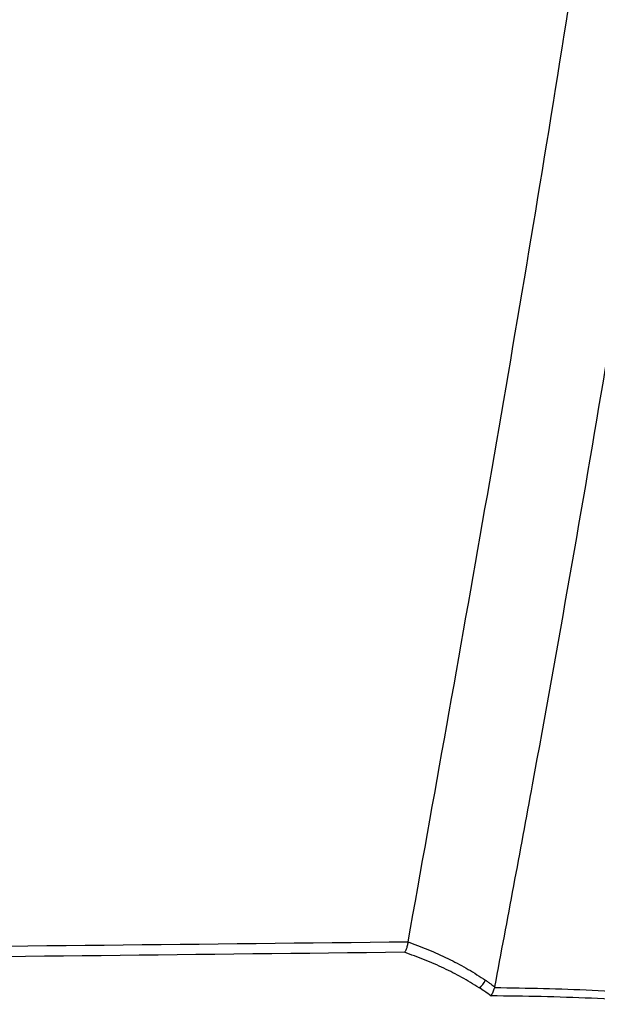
# Model space of a CAD drawing. Header units: millimetres. Extents: x -0.66 to 0.91, y -0.4 to 0.64.
# Tile 29 of 171: x -0.1515 to -0.127, y 0.021 to 0.0627. Entities that reach past the tile are written whole.
import ezdxf

# ---------------------------------------------------------------- set-up
doc = ezdxf.new("R2010")
doc.units = ezdxf.units.MM
doc.layers.add('FORMAT', color=7, linetype='Continuous')

msp = doc.modelspace()

# ---------------------------------------------------------------- linework, layer by layer
at = {"layer": 'FORMAT', "color": 7, "linetype": 'Continuous', "lineweight": 25}
msp.add_line((-0.135034, 0.023694), (-0.135036, 0.023683), dxfattribs=at)
msp.add_arc((-0.132522, 0.022446), 0.0008496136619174, 305.08098, 333.68499, dxfattribs=at)
for points, knots in [([(-0.135034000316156, 0.0236943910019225), (-0.1328476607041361, 0.0358943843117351), (-0.1284744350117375, 0.0602974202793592), (-0.1232830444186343, 0.097129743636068), (-0.1207408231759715, 0.121791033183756), (-0.1194698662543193, 0.1341201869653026)], [0, 0, 0, 0, 0.3333046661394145, 0.6666926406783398, 1, 1, 1, 1]), ([(-0.1313642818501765, 0.0217882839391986), (-0.130829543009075, 0.0246374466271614), (-0.1280953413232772, 0.0392056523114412), (-0.1237034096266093, 0.0655934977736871), (-0.1203849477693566, 0.0897799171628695), (-0.1188880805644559, 0.1021753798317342), (-0.1188207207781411, 0.1027331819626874)], [0, 0, 0, 0, 0.106155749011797, 0.5427906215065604, 0.979425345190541, 1, 1, 1, 1]), ([(-0.2700714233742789, 0.0221263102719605), (-0.2561370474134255, 0.0223004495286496), (-0.2282682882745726, 0.0226487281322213), (-0.1918274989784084, 0.0230704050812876), (-0.1607493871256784, 0.0234177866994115), (-0.1436057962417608, 0.023602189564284), (-0.135034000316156, 0.0236943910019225)], [0, 0, 0, 0, 0.3095702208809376, 0.619140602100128, 0.8095702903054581, 1, 1, 1, 1]), ([(-0.1350359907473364, 0.0236827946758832), (-0.1350465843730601, 0.0236263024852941), (-0.1350677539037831, 0.0235134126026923), (-0.135118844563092, 0.0233664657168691), (-0.1351610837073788, 0.0232867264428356), (-0.1351853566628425, 0.0232535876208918), (-0.1351892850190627, 0.0232485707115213), (-0.1351899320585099, 0.0232477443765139)], [0, 0, 0, 0, 0.3086446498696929, 0.6167730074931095, 0.9381081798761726, 0.989805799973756, 1, 1, 1, 1]), ([(-0.1350359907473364, 0.0236827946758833), (-0.1350121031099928, 0.0236744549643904), (-0.1346956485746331, 0.0235639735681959), (-0.1340915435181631, 0.023331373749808), (-0.1332665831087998, 0.0229530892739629), (-0.1324855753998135, 0.0225378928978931), (-0.1320026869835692, 0.0222254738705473), (-0.1317608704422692, 0.0220690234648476)], [0, 0, 0, 0, 0.0209263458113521, 0.2772244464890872, 0.534179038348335, 0.7667303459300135, 1, 1, 1, 1]), ([(-0.1351899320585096, 0.0232477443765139), (-0.1522815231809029, 0.02305835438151), (-0.1916685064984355, 0.0226219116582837), (-0.2366289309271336, 0.022080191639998), (-0.2644976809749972, 0.0217218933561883), (-0.2700714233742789, 0.0216502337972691)], [0, 0, 0, 0, 0.3801440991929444, 0.8760289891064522, 1, 1, 1, 1]), ([(-0.132034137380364, 0.0217503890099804), (-0.1322754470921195, 0.0218992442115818), (-0.132758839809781, 0.0221974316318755), (-0.1335318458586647, 0.022588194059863), (-0.1343408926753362, 0.0229454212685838), (-0.1349066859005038, 0.0231468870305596), (-0.1351899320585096, 0.0232477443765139)], [0, 0, 0, 0, 0.2406139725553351, 0.4819990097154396, 0.7406794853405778, 0.9999999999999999, 0.9999999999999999, 0.9999999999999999, 0.9999999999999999]), ([(-0.1315289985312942, 0.0214052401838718), (-0.1316201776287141, 0.0214701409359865), (-0.1317867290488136, 0.0215886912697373), (-0.1319570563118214, 0.0217000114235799), (-0.1320341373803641, 0.0217503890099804)], [0, 0, 0, 0, 0.5474531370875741, 0.9999999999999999, 0.9999999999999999, 0.9999999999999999, 0.9999999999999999]), ([(-0.1317608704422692, 0.0220690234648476), (-0.1317222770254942, 0.0220426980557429), (-0.1316450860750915, 0.0219900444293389), (-0.1315406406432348, 0.0219164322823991), (-0.1314470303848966, 0.0218491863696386), (-0.1313918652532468, 0.0218085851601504), (-0.1313642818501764, 0.0217882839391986)], [0, 0, 0, 0, 0.2890725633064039, 0.5781759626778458, 0.7890815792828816, 1, 1, 1, 1]), ([(-0.1315289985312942, 0.0214052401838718), (-0.1315282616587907, 0.0214063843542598), (-0.1315225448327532, 0.0214152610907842), (-0.1314915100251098, 0.0214655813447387), (-0.1314341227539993, 0.0215755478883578), (-0.131393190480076, 0.0216949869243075), (-0.1313721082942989, 0.0217565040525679)], [0, 0, 0, 0, 0.0126646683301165, 0.098255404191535, 0.5355560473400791, 1, 1, 1, 1]), ([(-0.1313642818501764, 0.0217882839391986), (-0.1313648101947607, 0.0217856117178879), (-0.1313658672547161, 0.021780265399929), (-0.1313677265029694, 0.0217722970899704), (-0.1313697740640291, 0.0217643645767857), (-0.131371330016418, 0.0217591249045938), (-0.1313721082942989, 0.0217565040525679)], [0, 0, 0, 0, 0.2495449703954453, 0.4992650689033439, 0.7495354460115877, 1, 1, 1, 1]), ([(-0.1313721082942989, 0.0217565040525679), (-0.1313715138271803, 0.021756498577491), (-0.1306841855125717, 0.0217501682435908), (-0.1293101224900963, 0.0217261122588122), (-0.1272423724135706, 0.021652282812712), (-0.1251670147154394, 0.021541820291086), (-0.1237817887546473, 0.0214293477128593), (-0.1230889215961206, 0.0213730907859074)], [0, 0, 0, 0, 0.0002146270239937, 0.2481537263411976, 0.4962394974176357, 0.7480273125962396, 1, 1, 1, 1]), ([(-0.1231602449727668, 0.0210490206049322), (-0.1238449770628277, 0.0211015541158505), (-0.1252149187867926, 0.0212066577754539), (-0.1272964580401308, 0.0213101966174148), (-0.1294013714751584, 0.0213812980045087), (-0.1308196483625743, 0.0213972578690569), (-0.1315289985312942, 0.0214052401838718)], [0, 0, 0, 0, 0.2463891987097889, 0.4929502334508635, 0.7463994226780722, 1, 1, 1, 1])]:
    msp.add_open_spline(points, degree=3, knots=knots, dxfattribs=at)

doc.saveas('drawing.dxf')
